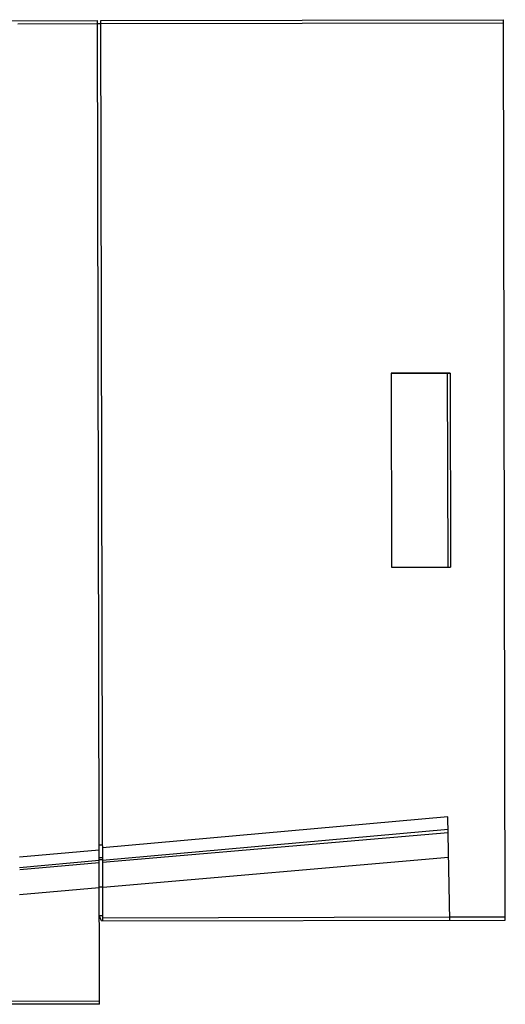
# Model space of a CAD drawing. Extents: x 0 to 420, y 0 to 297.
# Tile 30 of 30: x 304 to 339, y 116 to 187. Entities that reach past the tile are written whole.
import ezdxf

# ---------------------------------------------------------------- set-up
doc = ezdxf.new("R2010")
doc.units = 0
doc.header["$LTSCALE"] = 23.1
doc.layers.get('0').update_dxf_attribs({"linetype": 'CONTINUOUS'})

msp = doc.modelspace()

# ---------------------------------------------------------------- linework, layer by layer
at = {"color": 7, "linetype": 'CONTINUOUS'}
for p, q in [((277.253, 187.31), (309.364, 187.375)), ((309.364, 187.125), (303.614, 187.113)), ((309.507, 116.375), (309.364, 187.375)), ((309.614, 187.129), (309.364, 187.125)), ((309.614, 187.375), (338.664, 187.434)), ((309.745, 122.375), (309.614, 187.375)), ((338.664, 187.184), (309.614, 187.125)), ((338.795, 122.434), (338.664, 187.434)), ((330.565, 161.917), (334.815, 161.926)), ((334.633, 161.917), (330.565, 161.917)), ((330.565, 161.917), (330.593, 147.917)), ((334.815, 161.926), (334.633, 161.917)), ((334.661, 147.934), (334.633, 161.917)), ((334.815, 161.926), (334.843, 147.926)), ((330.593, 147.917), (334.661, 147.934)), ((330.593, 147.917), (334.843, 147.926)), ((334.661, 147.934), (334.843, 147.926)), ((334.649, 129.885), (309.734, 127.655)), ((334.795, 122.426), (334.649, 129.885)), ((334.667, 128.985), (309.736, 126.753)), ((334.671, 128.75), (309.736, 126.594)), ((309.484, 127.49), (303.735, 126.975)), ((309.484, 127.864), (309.734, 127.865)), ((309.486, 126.738), (303.737, 126.223)), ((309.486, 126.573), (303.751, 126.058)), ((309.485, 126.967), (309.735, 126.964)), ((309.486, 126.822), (309.736, 126.818)), ((309.74, 124.823), (334.706, 126.981)), ((303.741, 124.275), (309.49, 124.791)), ((309.74, 124.815), (309.49, 124.814)), ((309.494, 122.772), (309.744, 122.775)), ((309.645, 122.375), (309.494, 122.772)), ((309.645, 122.375), (338.795, 122.434)), ((309.744, 122.612), (334.79, 122.663)), ((334.79, 122.676), (338.794, 122.684)), ((302.506, 116.598), (309.506, 116.612)), ((309.507, 116.375), (302.507, 116.361))]:
    msp.add_line(p, q, dxfattribs=at)

doc.saveas('drawing.dxf')
